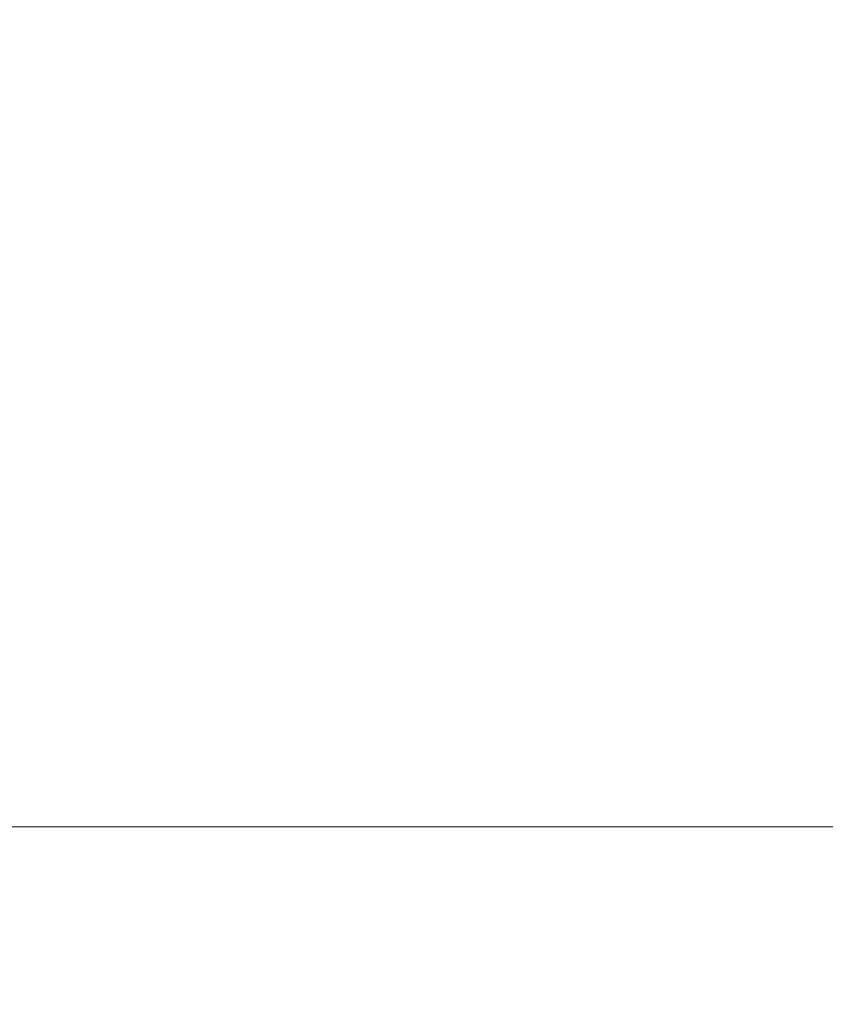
# Model space of a CAD drawing. Header units: inches. Extents: x -412 to -304, y -62 to 18.
# Tile 234 of 256: x -354.96 to -352.59, y -43.39 to -40.49. Entities that reach past the tile are written whole.
import ezdxf

# ---------------------------------------------------------------- set-up
doc = ezdxf.new("R2010")
doc.units = ezdxf.units.IN
doc.header["$LTSCALE"] = 32
doc.header["$MEASUREMENT"] = 0
for name, color, linetype, lineweight in [('Black', 7, 'Continuous', 18), ('Drawing', 7, 'Continuous', 18), ('None', 7, 'Continuous', 18), ('SolidLine', 7, 'Continuous', 15), ('Wood_1-H', 7, 'Continuous', 13)]:
    doc.layers.add(name, color=color, linetype=linetype, lineweight=lineweight)

# ---------------------------------------------------------------- blocks, each defined once
blk = doc.blocks.new('Group-20')
at = {"layer": 'Black'}
for points in [[(-34.5479, 16.5361, 28.9791), (34.5479, 16.5361, 28.9791), (34.5479, -16.5361, 28.9791), (-34.5479, -16.5361, 28.9791)], [(-34.5479, 16.5361, 27.7008), (34.5479, 16.5361, 27.7008), (34.5479, -16.5361, 27.7008), (-34.5479, -16.5361, 27.7008)]]:
    blk.add_3dface(points, dxfattribs=at)
at = {"layer": 'Wood_1-H'}
for points in [[(-35.9649, 17.9531, 28.9988), (35.9649, 17.9531, 28.9988), (35.9649, -17.9531, 28.9988), (-35.9649, -17.9531, 28.9988)], [(-35.9649, 17.9531, 28.9791), (35.9649, 17.9531, 28.9791), (35.9649, -17.9531, 28.9791), (-35.9649, -17.9531, 28.9791)]]:
    blk.add_3dface(points, dxfattribs=at)
blk = doc.blocks.new('MpHtAdjTrough-1095 (3D)')
at = {"layer": 'Black'}
for points in [[(-17.3622, 7.1567, -4.0391), (17.3622, 7.1567, -4.0391), (17.3622, 2.5997, -4.0391), (-17.3622, 2.5997, -4.0391)], [(17.3622, 7.1567, -3.9792), (-17.3622, 7.1567, -3.9792), (-17.3622, 2.62, -3.9792), (17.3622, 2.62, -3.9792)]]:
    blk.add_3dface(points, dxfattribs=at)
at = {"layer": 'Black', "invisible_edges": 10}
blk.add_3dface([(17.3622, 2.5997, -4.0391), (17.3622, 7.1567, -4.0391), (17.3622, 7.1567, -3.9792), (17.3622, 2.62, -3.9792)], dxfattribs=at)
blk = doc.blocks.new('Group-23')
at = {"layer": 'None'}
blk.add_blockref('Group-20', (0, 0), dxfattribs=at)
at = {"layer": 'SolidLine', "color": 7}
blk.add_blockref('MpHtAdjTrough-1095 (3D)', (0, 0, 27.7008), dxfattribs=at)
blk = doc.blocks.new('MP Ht Adju Rect Table (3D)')
at = {"layer": 'None'}
blk.add_blockref('Group-23', (0, 0), dxfattribs=at)
at = {"layer": 'Drawing', "color": 0, "flags": 1}
for tag in ['Tag', 'Catalog', 'Option1', 'Option2', 'Option3', 'Option4', 'Option5', 'Option6', 'Option7', 'Option8', 'Option9', 'Option10', 'Option11', 'Option12', 'Custom', 'FinishGroup', 'Discount', 'Item2', 'Item3', 'Item6', 'Item9', 'Item10', 'Item12', 'Item13', 'Item16', 'Item19', 'Item20', 'Item21', 'Item22', 'Item23', 'Item24', 'Item25', 'Item8', 'Item18', 'Item1', 'Item4', 'Item5', 'Item7', 'Item11', 'Item14', 'Item15', 'Item17']:
    blk.add_attdef(tag, (-16.6066, -46.5306), '', height=0.00709, dxfattribs=at)

msp = doc.modelspace()

# ---------------------------------------------------------------- block references
at = {"layer": 'Drawing', "rotation": 270}
msp.add_blockref('MP Ht Adju Rect Table (3D)', (-358.0728, -25.5031), dxfattribs=at)

doc.saveas('drawing.dxf')
